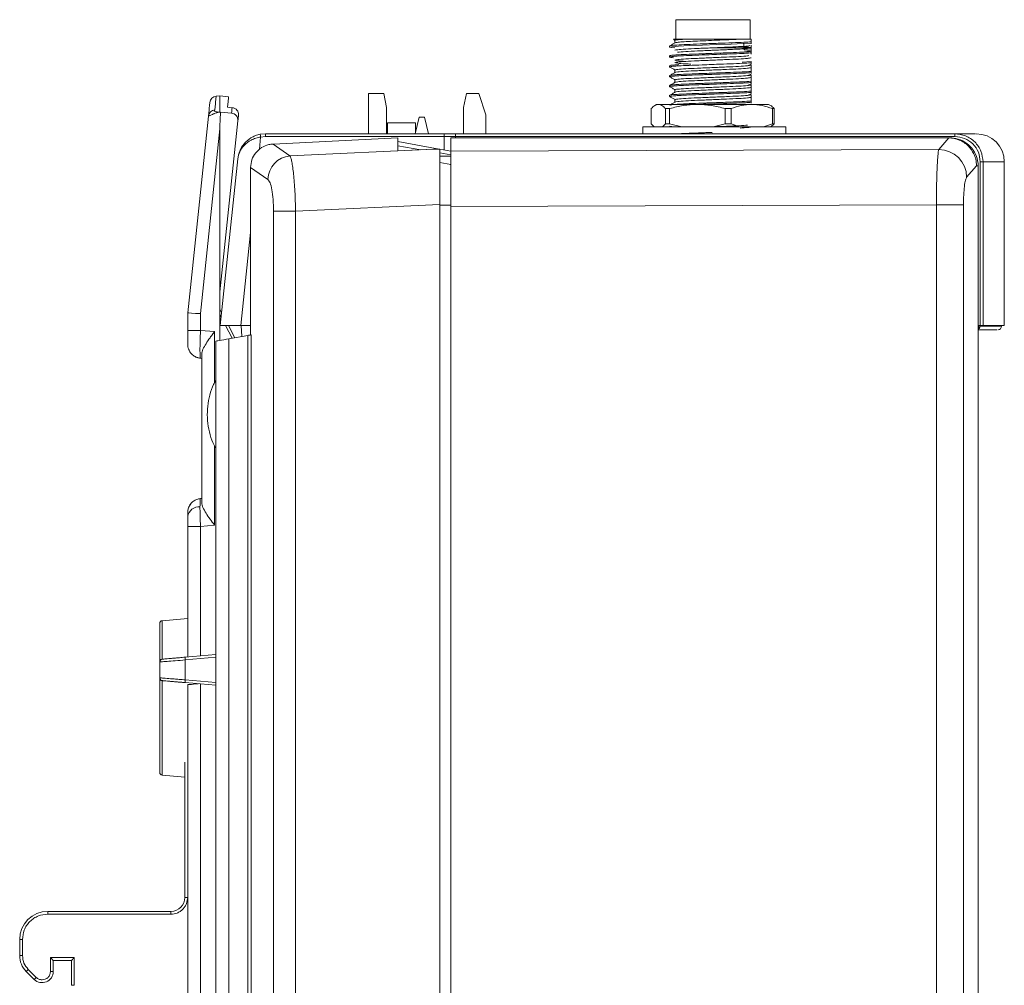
# Model space of a CAD drawing. Header units: millimetres. Extents: x 15 to 836, y 5 to 589.
# Tile 4 of 24: x 164 to 234, y 355 to 424. Entities that reach past the tile are written whole.
import ezdxf

# ---------------------------------------------------------------- set-up
doc = ezdxf.new("R2010")
doc.units = ezdxf.units.MM

msp = doc.modelspace()

# ---------------------------------------------------------------- linework, layer by layer
at = {"color": 7, "linetype": 'Continuous', "lineweight": 15}
for p, q in [((210.649, 423.58), (210.649, 422.18)), ((215.949, 423.58), (210.649, 423.58)), ((215.949, 422.18), (215.949, 423.58)), ((210.47, 422.163), (210.588, 422.095)), ((210.581, 422.102), (210.581, 421.929)), ((216.012, 421.913), (216.012, 422.001)), ((210.199, 421.705), (210.199, 421.617)), ((210.583, 421.93), (210.594, 421.925)), ((215.499, 421.565), (215.499, 421.881)), ((216.012, 421.409), (215.499, 421.44)), ((215.941, 421.325), (215.554, 421.349)), ((216.012, 421.867), (216.012, 421.913)), ((216.012, 421.767), (216.012, 421.772)), ((216.012, 421.756), (216.012, 421.579)), ((216.012, 421.409), (216.012, 421.321)), ((216.012, 421.321), (216.012, 421.121)), ((210.199, 421), (210.199, 420.911)), ((210.777, 420.733), (210.581, 420.691)), ((216.012, 420.59), (215.369, 420.551)), ((216.012, 420.502), (216.012, 420.59)), ((210.199, 420.294), (210.199, 420.206)), ((210.199, 420.206), (210.22, 420.2)), ((210.581, 419.985), (210.581, 419.812)), ((215.77, 420.29), (216.028, 420.402)), ((215.943, 420.365), (216.028, 420.402)), ((216.012, 420.432), (216.012, 420.502)), ((216.012, 420.155), (216.012, 420.332)), ((216.012, 420.261), (216.012, 420.168)), ((216.012, 419.885), (216.012, 420.155)), ((216.012, 419.91), (216.012, 419.762)), ((216.012, 419.796), (216.012, 419.885)), ((210.199, 419.588), (210.199, 419.5)), ((210.199, 419.5), (210.22, 419.494)), ((210.581, 419.28), (210.581, 419.107)), ((215.77, 419.585), (216.028, 419.696)), ((216.012, 419.727), (216.012, 419.796)), ((216.012, 419.69), (216.028, 419.696)), ((216.012, 419.45), (216.012, 419.626)), ((216.012, 419.179), (216.012, 419.45)), ((216.028, 419.392), (216.012, 419.399)), ((216.012, 419.204), (216.012, 419.056)), ((216.012, 419.091), (216.012, 419.179)), ((210.199, 418.883), (210.199, 418.795)), ((210.199, 418.795), (210.22, 418.788)), ((210.581, 418.574), (210.581, 418.401)), ((215.77, 418.879), (216.028, 418.991)), ((216.012, 419.021), (216.012, 419.091)), ((216.012, 418.984), (216.028, 418.991)), ((216.012, 418.744), (216.012, 418.921)), ((216.012, 418.474), (216.012, 418.744)), ((216.028, 418.687), (216.012, 418.694)), ((216.012, 418.499), (216.012, 418.35)), ((216.012, 418.385), (216.012, 418.474)), ((178.078, 418.135), (177.811, 418.112)), ((178.703, 418.08), (178.078, 418.135)), ((178.078, 418.135), (178.078, 416.985)), ((188.689, 415.431), (188.689, 418.317)), ((188.689, 418.317), (189.782, 418.317)), ((189.215, 418.317), (188.689, 418.317)), ((189.782, 418.317), (189.215, 418.317)), ((189.215, 418.317), (189.782, 418.317)), ((189.985, 417.301), (189.782, 418.317)), ((189.782, 418.317), (189.782, 418.317)), ((189.782, 418.317), (189.782, 418.317)), ((189.782, 418.317), (189.782, 418.317)), ((195.687, 418.317), (195.484, 417.301)), ((196.563, 418.317), (195.687, 418.317)), ((196.563, 418.317), (197.071, 416.793)), ((210.199, 418.177), (210.199, 418.089)), ((210.199, 418.089), (210.22, 418.083)), ((210.581, 417.869), (210.581, 417.696)), ((215.77, 418.174), (216.028, 418.285)), ((216.012, 418.316), (216.012, 418.385)), ((216.012, 418.279), (216.028, 418.285)), ((216.012, 418.039), (216.012, 418.215)), ((216.012, 417.768), (216.012, 418.039)), ((216.028, 417.981), (216.012, 417.988)), ((216.012, 417.793), (216.012, 417.645)), ((216.012, 417.68), (216.012, 417.768)), ((178.95, 417.295), (178.624, 417.327)), ((189.985, 417.301), (189.982, 417.317)), ((189.985, 415.431), (189.985, 417.301)), ((195.484, 417.301), (195.484, 415.431)), ((208.884, 416.131), (208.884, 417.231)), ((209.268, 417.531), (209.14, 417.454)), ((209.268, 417.531), (209.392, 417.531)), ((209.392, 417.531), (212.183, 417.531)), ((209.899, 417.231), (210.199, 417.231)), ((209.899, 417.231), (209.899, 416.131)), ((210.199, 416.131), (210.199, 417.231)), ((212.183, 417.531), (216.06, 417.531)), ((214.168, 417.231), (214.584, 417.231)), ((214.168, 417.231), (214.168, 416.131)), ((214.584, 416.131), (214.584, 417.231)), ((216.012, 417.61), (216.012, 417.68)), ((216.06, 417.531), (217.268, 417.531)), ((217.397, 417.454), (217.268, 417.531)), ((217.536, 417.231), (217.536, 416.131)), ((217.653, 417.231), (217.536, 417.231)), ((217.653, 416.131), (217.653, 417.231)), ((177.256, 416.699), (175.778, 402.635)), ((178.078, 404.141), (179.361, 416.345)), ((178.91, 416.908), (178.12, 416.978)), ((192.304, 416.615), (192.02, 415.431)), ((192.695, 416.615), (192.304, 416.615)), ((192.695, 416.615), (192.979, 415.431)), ((197.071, 416.793), (197.071, 415.431)), ((178.078, 415.781), (176.691, 402.583)), ((178.078, 404.141), (178.078, 415.781)), ((190.059, 416.219), (192.059, 416.219)), ((190.059, 415.431), (190.059, 416.219)), ((192.059, 416.219), (192.059, 415.592)), ((208.287, 415.931), (208.287, 415.431)), ((208.287, 415.931), (213.318, 415.931)), ((209.104, 415.931), (208.884, 416.131)), ((209.899, 416.131), (209.679, 415.931)), ((210.199, 416.131), (209.899, 416.131)), ((211.06, 415.931), (210.199, 416.131)), ((214.168, 416.131), (213.306, 415.931)), ((213.318, 415.931), (218.487, 415.931)), ((214.584, 416.131), (214.168, 416.131)), ((215.224, 415.931), (214.584, 416.131)), ((215.891, 415.902), (216.012, 415.922)), ((217.536, 416.131), (216.896, 415.931)), ((217.432, 415.931), (217.653, 416.131)), ((217.653, 416.131), (217.536, 416.131)), ((218.487, 415.431), (218.487, 415.931)), ((180.952, 415.392), (181.342, 415.431)), ((180.986, 415.196), (181.337, 415.231)), ((181.337, 415.231), (194.102, 415.231)), ((181.342, 415.431), (194.104, 415.431)), ((181.874, 414.695), (190.778, 415.135)), ((190.778, 415.135), (190.778, 414.217)), ((194.102, 415.231), (194.102, 414.273)), ((194.102, 415.231), (194.902, 415.231)), ((194.104, 415.431), (194.899, 415.431)), ((194.578, 415.135), (230.121, 415.135)), ((194.578, 414.196), (194.578, 415.135)), ((194.899, 415.431), (230.567, 415.431)), ((194.902, 415.135), (194.902, 415.231)), ((194.902, 415.231), (230.572, 415.231)), ((212.96, 415.431), (213.247, 415.441)), ((230.148, 415.135), (229.428, 414.316)), ((230.121, 415.135), (230.148, 415.135)), ((230.121, 415.135), (230.218, 415.135)), ((183.084, 413.852), (181.874, 414.695)), ((183.084, 413.852), (193.332, 414.323)), ((190.778, 414.875), (193.733, 414.339)), ((192.417, 414.285), (190.778, 414.558)), ((190.778, 414.217), (193.332, 414.323)), ((193.778, 410.383), (193.778, 414.341)), ((193.778, 414.331), (194.578, 414.186)), ((229.428, 414.316), (194.578, 414.196)), ((178.102, 401.731), (179.353, 413.64)), ((194.578, 413.926), (193.778, 414.059)), ((194.578, 413.829), (193.778, 413.82)), ((194.578, 414.196), (194.578, 410.23)), ((180.27, 401.06), (180.27, 413.022)), ((180.27, 413.022), (181.504, 412.169)), ((193.778, 413.386), (194.578, 413.227)), ((194.532, 413.236), (194.578, 413.235)), ((232.123, 413.135), (231.413, 412.333)), ((232.123, 413.135), (232.234, 413.135)), ((232.234, 413.135), (232.225, 413.328)), ((232.234, 263.635), (232.234, 413.135)), ((232.386, 413.431), (232.386, 401.731)), ((232.58, 413.431), (232.386, 413.431)), ((232.58, 413.431), (232.58, 401.731)), ((234.102, 401.731), (234.102, 413.431)), ((183.486, 409.91), (193.778, 410.383)), ((193.778, 410.383), (193.778, 266.387)), ((194.578, 410.23), (229.255, 410.349)), ((194.578, 410.23), (194.578, 266.541)), ((229.255, 410.349), (229.255, 266.421)), ((231.185, 410.349), (229.255, 410.349)), ((231.185, 410.349), (231.185, 266.421)), ((181.91, 266.86), (181.91, 409.91)), ((181.91, 409.91), (183.486, 409.91)), ((183.486, 266.86), (183.486, 409.91)), ((178.078, 400.673), (178.078, 404.141)), ((175.778, 402.635), (175.778, 401.385)), ((176.691, 402.583), (176.691, 401.385)), ((178.2, 402.667), (178.078, 402.904)), ((178.102, 401.731), (179.571, 401.731)), ((179.133, 400.859), (178.684, 401.731)), ((180.27, 401.731), (179.571, 401.731)), ((179.602, 401.731), (179.643, 400.949)), ((232.273, 401.731), (232.273, 401.491)), ((232.386, 401.731), (232.273, 401.731)), ((232.37, 401.681), (232.37, 401.731)), ((232.386, 401.731), (232.58, 401.731)), ((232.58, 401.731), (234.102, 401.731)), ((233.902, 401.681), (233.902, 401.731)), ((176.691, 401.385), (175.778, 401.385)), ((177.691, 401.298), (176.691, 401.385)), ((178.726, 400.787), (180.078, 401.026)), ((180.078, 401.026), (180.078, 275.745)), ((180.312, 401.067), (180.312, 275.703)), ((232.273, 401.491), (232.234, 401.467)), ((177.778, 400.62), (177.778, 276.15)), ((178.726, 275.983), (178.726, 400.787)), ((176.778, 399.699), (176.778, 389.071)), ((176.691, 399.393), (176.778, 399.385)), ((176.691, 389.377), (176.582, 389.362)), ((176.691, 389.377), (176.683, 389.357)), ((176.778, 389.385), (176.691, 389.377)), ((175.778, 387.385), (175.778, 378.06)), ((176.691, 387.385), (175.778, 387.385)), ((176.691, 387.385), (177.691, 387.473)), ((176.691, 387.385), (176.691, 378.14)), ((173.961, 380.651), (175.778, 380.81)), ((173.961, 377.901), (173.961, 380.651)), ((173.778, 377.702), (173.778, 376.568)), ((175.604, 378.045), (177.778, 378.235)), ((175.604, 376.425), (175.604, 377.846)), ((173.84, 376.563), (173.778, 376.568)), ((173.961, 369.619), (173.961, 376.369)), ((177.778, 376.035), (175.604, 376.225)), ((175.778, 376.079), (175.778, 298.06)), ((176.691, 376.13), (176.691, 298.14)), ((175.578, 370.54), (175.578, 360.885)), ((173.961, 369.619), (175.578, 369.478)), ((175.578, 360.885), (175.778, 360.885)), ((165.778, 359.885), (165.778, 359.685)), ((174.578, 359.885), (165.778, 359.885)), ((165.778, 359.685), (174.578, 359.685)), ((174.578, 359.885), (174.578, 359.685)), ((163.778, 357.885), (163.778, 356.726)), ((163.778, 357.885), (163.978, 357.885)), ((163.978, 356.726), (163.978, 357.885)), ((163.778, 356.726), (163.978, 356.726)), ((167.678, 356.585), (165.978, 356.585)), ((165.978, 356.585), (165.978, 355.594)), ((167.678, 354.604), (167.678, 356.585)), ((166.178, 355.594), (166.178, 356.385)), ((166.178, 356.385), (167.478, 356.385)), ((167.478, 356.385), (167.478, 354.604)), ((164.247, 355.594), (164.388, 355.736)), ((164.247, 355.594), (164.812, 355.028)), ((164.954, 355.17), (164.388, 355.736)), ((164.812, 355.028), (164.954, 355.17)), ((166.178, 355.594), (165.978, 355.594)), ((167.678, 354.604), (167.478, 354.604))]:
    msp.add_line(p, q, dxfattribs=at)
at = {"color": 8, "linetype": 'Continuous', "lineweight": 15}
for p, q in [((180.896, 414.343), (180.986, 415.196)), ((232.58, 413.431), (234.102, 413.431)), ((193.778, 410.334), (194.578, 410.334)), ((179.571, 401.731), (180.27, 408.388)), ((178.165, 402.333), (178.078, 402.502)), ((178.943, 400.826), (178.476, 401.731)), ((233.902, 401.681), (232.37, 401.681)), ((177.691, 401.298), (177.691, 397.651)), ((177.691, 393.138), (177.691, 387.473)), ((177.778, 378.036), (175.604, 377.846)), ((175.604, 376.425), (177.778, 376.234))]:
    msp.add_line(p, q, dxfattribs=at)
at = {"color": 7, "linetype": 'Continuous', "lineweight": 15, "flags": 128}
for points in [[(210.575, 421.564), (210.339, 421.584), (210.199, 421.617), (210.36, 421.652), (210.826, 421.69), (211.584, 421.728), (212.536, 421.764), (213.574, 421.804), (214.582, 421.842), (215.444, 421.878), (216.012, 421.913), (216.012, 421.913)], [(212.19, 421.348), (213.21, 421.393), (214.249, 421.438), (215.117, 421.478), (215.75, 421.523), (215.932, 421.546), (215.984, 421.556), (216.001, 421.561), (216.008, 421.564), (216.01, 421.565), (216.011, 421.566), (216.012, 421.566), (216.012, 421.566), (216.012, 421.566), (216.012, 421.566), (216.012, 421.566), (216.012, 421.566), (216.012, 421.566), (216.012, 421.566), (216.012, 421.566), (216.011, 421.566), (216.007, 421.567), (215.983, 421.567), (215.74, 421.566), (215.411, 421.565), (214.878, 421.565), (214.125, 421.567), (213.121, 421.565), (213.121, 421.565)], [(178.624, 417.327), (178.668, 417.745), (178.694, 417.996), (178.703, 418.08)], [(180.078, 401.026), (180.126, 401.034), (180.172, 401.042), (180.213, 401.049), (180.249, 401.056), (180.278, 401.061), (180.299, 401.065), (180.312, 401.067)], [(178.726, 400.787), (178.538, 400.754), (178.359, 400.723), (178.196, 400.694), (178.053, 400.669), (177.936, 400.648), (177.849, 400.633), (177.796, 400.623), (177.778, 400.62)], [(176.348, 399.486), (176.509, 399.426), (176.691, 399.393)], [(176.528, 376.145), (176.351, 376.129), (176.189, 376.115), (176.048, 376.103), (175.933, 376.092), (175.848, 376.085), (175.796, 376.08), (175.778, 376.079)], [(166.178, 356.385), (166.175, 356.388), (166.166, 356.397), (166.151, 356.412), (166.131, 356.432), (166.107, 356.457), (166.078, 356.485), (166.046, 356.517), (166.013, 356.55), (165.978, 356.585)], [(167.478, 356.385), (167.481, 356.388), (167.49, 356.397), (167.505, 356.412), (167.525, 356.432), (167.549, 356.457), (167.578, 356.485), (167.61, 356.517), (167.643, 356.55), (167.678, 356.585)]]:
    msp.add_lwpolyline(points, dxfattribs=at)
at = {"color": 7, "linetype": 'Continuous', "lineweight": 15}
for centre, radius, start, end in [((177.855, 417.614), 0.5, 94.99999, 174), ((177.746, 416.644), 0.493, 94.18751, 173.5607), ((182.877, 415.623), 1.938, 186.83063, 192.71718), ((183.251, 415.28), 1.915, 175.50593, 181.49514), ((198.078, 415.278), 3.977, 177.80895, 180.69118), ((228.657, 415.28), 1.916, 358.50697, 4.49117), ((232.102, 413.431), 2, 0, 90), ((229.391, 412.294), 2.022, 1.1096, 88.92914), ((183.231, 412.131), 1.727, 94.86434, 178.75846), ((233.652, 401.681), 0.25, 270, 0), ((176.778, 400.389), 1, 180, 201.6841), ((176.778, 388.381), 1, 141.91499, 180), ((176.616, 387.942), 0.851, 87.33415, 169.98455), ((173.978, 380.452), 0.2, 95, 180), ((173.978, 377.702), 0.2, 95, 180), ((176.18, 377.945), 0.585, 170.19735, 189.80265), ((173.978, 376.568), 0.2, 180, 265), ((176.18, 376.325), 0.585, 170.19747, 189.80253), ((173.978, 369.818), 0.2, 180, 265), ((174.578, 360.885), 1, 270, 0), ((165.778, 357.885), 2, 90, 180), ((165.378, 356.726), 1.6, 180, 225), ((165.378, 355.594), 0.8, 225, 0)]:
    msp.add_arc(centre, radius, start, end, dxfattribs=at)
for centre, major_axis, ratio, start_param, end_param in [((189.552, 524.116), (-11.431, -108.754), 0.009145, 6.111538, 6.196398), ((194.899, 415.231), (0, 0.2), 0.013091, 4.712389, 6.283185), ((178.157, 409.656), (114.179, 5.264), 0.034995, 1.431938, 1.435881), ((176.778, 402.583), (1, -0.052), 0.004572, 3.141593, 4.625362)]:
    msp.add_ellipse(centre, major_axis=major_axis, ratio=ratio, start_param=start_param, end_param=end_param, dxfattribs=at)
for points, knots in [([(210.23, 421.712), (210.26, 421.722), (210.327, 421.744), (210.839, 421.782), (211.624, 421.819), (212.608, 421.855), (213.669, 421.896), (214.683, 421.934), (215.506, 421.966), (215.856, 421.99), (216.012, 422.001)], [0, 0, 0, 0, 0.107752, 0.238711, 0.369718, 0.500698, 0.631673, 0.76268, 0.893665, 1, 1, 1, 1]), ([(210.48, 422.18), (210.469, 422.18), (210.432, 422.18), (210.686, 422.18), (211.045, 422.18), (211.201, 422.18)], [0, 0, 0, 0, 0.177815, 0.643605, 1, 1, 1, 1]), ([(211.201, 422.18), (211.172, 422.178), (210.971, 422.164), (210.711, 422.138), (210.553, 422.115), (210.59, 422.103), (210.594, 422.102)], [0, 0, 0, 0, 0.075031, 0.515332, 0.943377, 1, 1, 1, 1]), ([(215.061, 422.18), (214.899, 422.172), (214.574, 422.157), (213.932, 422.13), (213.178, 422.097), (212.375, 422.062), (211.656, 422.032), (211.082, 421.998), (210.693, 421.963), (210.628, 421.942), (210.597, 421.933)], [0, 0, 0, 0, 0.100432, 0.202407, 0.339409, 0.475496, 0.606313, 0.74135, 0.87869, 1, 1, 1, 1]), ([(211.201, 422.18), (211.279, 422.18), (211.561, 422.18), (212.185, 422.18), (213.086, 422.18), (214.011, 422.18), (214.67, 422.18), (214.984, 422.18), (215.061, 422.18)], [0, 0, 0, 0, 0.0822943, 0.2947445, 0.5071951, 0.7196457, 0.9320965, 1, 1, 1, 1]), ([(215.061, 422.18), (215.298, 422.18), (215.702, 422.18), (215.922, 422.18), (216.012, 422.18)], [0, 0, 0, 0, 0.587056, 1, 1, 1, 1]), ([(216.012, 422.001), (216.012, 422.029), (216.012, 422.098), (216.012, 422.15), (216.012, 422.18)], [0, 0, 0, 0, 0.409923, 1, 1, 1, 1]), ([(210.587, 421.933), (210.524, 421.896), (210.396, 421.822), (210.268, 421.748), (210.205, 421.711)], [0, 0, 0, 0, 0.4999542, 1, 1, 1, 1]), ([(216.012, 421.296), (215.816, 421.283), (215.431, 421.257), (214.731, 421.23), (214.099, 421.206), (213.535, 421.185), (212.966, 421.164), (212.3, 421.138), (211.565, 421.112), (210.879, 421.078), (210.478, 421.049), (210.262, 421.026), (210.234, 421.013), (210.221, 421.006)], [0, 0, 0, 0, 0.129619, 0.254062, 0.30081, 0.38288, 0.468496, 0.513371, 0.638437, 0.76582, 0.857551, 0.931029, 1, 1, 1, 1]), ([(210.581, 421.396), (210.62, 421.41), (210.698, 421.438), (211.302, 421.485), (212.171, 421.524), (213.21, 421.569), (214.263, 421.615), (215.164, 421.653), (215.778, 421.695), (215.89, 421.72), (215.936, 421.73)], [0, 0, 0, 0, 0.128588, 0.260685, 0.387627, 0.518142, 0.649474, 0.776032, 0.907761, 1, 1, 1, 1]), ([(215.674, 421.516), (215.536, 421.505), (215.202, 421.479), (214.367, 421.443), (213.281, 421.396), (212.199, 421.349), (211.263, 421.308), (210.926, 421.276), (210.755, 421.26)], [0, 0, 0, 0, 0.120241, 0.29262, 0.47044, 0.648028, 0.82055, 1, 1, 1, 1]), ([(215.499, 421.641), (215.597, 421.634), (215.906, 421.613), (215.969, 421.593), (216.012, 421.579)], [0, 0, 0, 0, 0.317581, 1, 1, 1, 1]), ([(216.012, 421.579), (216.012, 421.573), (216.012, 421.565), (216.012, 421.511), (216.012, 421.464), (216.012, 421.427), (216.012, 421.409)], [0, 0, 0, 0, 0.431062, 0.646293, 0.823018, 1, 1, 1, 1]), ([(216.012, 421.208), (215.886, 421.199), (215.722, 421.187), (215.481, 421.174), (215.158, 421.159), (214.547, 421.135), (213.659, 421.101), (212.966, 421.075), (212.3, 421.05), (211.565, 421.024), (210.88, 420.99), (210.477, 420.961), (210.246, 420.935), (210.216, 420.92), (210.199, 420.911)], [0, 0, 0, 0, 0.086117, 0.112277, 0.127116, 0.24877, 0.374302, 0.457999, 0.501869, 0.624132, 0.748661, 0.838333, 0.910164, 1, 1, 1, 1]), ([(210.199, 420.911), (210.214, 420.903), (210.241, 420.887), (210.404, 420.871), (210.476, 420.864)], [0, 0, 0, 0, 0.555675, 1, 1, 1, 1]), ([(215.857, 421.011), (215.827, 421.006), (215.726, 420.985), (215.158, 420.948), (214.265, 420.909), (213.209, 420.863), (212.172, 420.819), (211.297, 420.78), (210.718, 420.733), (210.51, 420.691), (210.735, 420.65), (211.067, 420.617), (211.359, 420.603), (211.361, 420.603)], [0, 0, 0, 0, 0.043095, 0.150894, 0.254462, 0.361936, 0.468742, 0.572624, 0.680725, 0.785954, 0.891183, 0.999284, 1, 1, 1, 1]), ([(216.012, 420.861), (215.951, 420.847), (215.829, 420.818), (215.168, 420.771), (214.262, 420.733), (213.21, 420.687), (212.17, 420.642), (211.304, 420.603), (210.725, 420.559), (210.649, 420.533), (210.616, 420.522)], [0, 0, 0, 0, 0.12791, 0.257693, 0.382384, 0.511776, 0.640364, 0.765432, 0.895578, 1, 1, 1, 1]), ([(216.012, 420.502), (215.886, 420.493), (215.722, 420.482), (215.481, 420.469), (215.158, 420.453), (214.547, 420.429), (213.659, 420.396), (212.966, 420.37), (212.3, 420.344), (211.565, 420.318), (210.88, 420.285), (210.477, 420.255), (210.246, 420.23), (210.216, 420.214), (210.199, 420.206)], [0, 0, 0, 0, 0.086117, 0.112277, 0.127116, 0.24877, 0.374302, 0.457999, 0.501869, 0.624132, 0.748661, 0.838333, 0.910164, 1, 1, 1, 1]), ([(210.854, 420.369), (210.718, 420.36), (210.472, 420.343), (210.247, 420.318), (210.216, 420.303), (210.199, 420.294)], [0, 0, 0, 0, 0.356789, 0.642584, 1, 1, 1, 1]), ([(210.204, 420.2), (210.268, 420.163), (210.394, 420.09), (210.519, 420.018), (210.581, 419.982)], [0, 0, 0, 0, 0.508301, 1, 1, 1, 1]), ([(210.204, 420.2), (210.268, 420.163), (210.394, 420.09), (210.519, 420.018), (210.581, 419.982)], [0, 0, 0, 0, 0.508305, 1, 1, 1, 1]), ([(216.012, 419.885), (215.816, 419.871), (215.431, 419.845), (214.731, 419.819), (214.099, 419.795), (213.535, 419.774), (212.966, 419.752), (212.3, 419.727), (211.565, 419.701), (210.879, 419.667), (210.478, 419.638), (210.262, 419.615), (210.234, 419.601), (210.22, 419.595)], [0, 0, 0, 0, 0.129517, 0.253862, 0.300573, 0.382578, 0.468128, 0.512966, 0.637934, 0.765217, 0.856876, 0.930296, 1, 1, 1, 1]), ([(216.012, 420.332), (215.951, 420.317), (215.829, 420.289), (215.168, 420.242), (214.262, 420.204), (213.209, 420.158), (212.173, 420.113), (211.291, 420.074), (210.739, 420.027), (210.516, 419.997), (210.602, 419.981), (210.615, 419.978)], [0, 0, 0, 0, 0.12252, 0.246835, 0.366272, 0.490212, 0.613382, 0.73318, 0.857842, 0.979194, 1, 1, 1, 1]), ([(210.581, 420.515), (210.622, 420.501), (210.706, 420.473), (211.163, 420.435), (211.583, 420.415), (211.703, 420.41)], [0, 0, 0, 0, 0.410025, 0.831237, 1, 1, 1, 1]), ([(216.012, 420.155), (215.951, 420.141), (215.829, 420.112), (215.168, 420.066), (214.262, 420.027), (213.21, 419.981), (212.171, 419.937), (211.302, 419.898), (210.698, 419.851), (210.62, 419.823), (210.581, 419.809)], [0, 0, 0, 0, 0.125124, 0.25208, 0.374054, 0.500628, 0.626415, 0.748758, 0.87607, 1, 1, 1, 1]), ([(216.012, 419.796), (215.886, 419.788), (215.722, 419.776), (215.481, 419.763), (215.158, 419.747), (214.547, 419.724), (213.659, 419.69), (212.966, 419.664), (212.3, 419.639), (211.565, 419.612), (210.88, 419.579), (210.477, 419.55), (210.246, 419.524), (210.216, 419.509), (210.199, 419.5)], [0, 0, 0, 0, 0.086117, 0.112277, 0.127116, 0.24877, 0.374302, 0.457999, 0.501869, 0.624132, 0.748661, 0.838333, 0.910164, 1, 1, 1, 1]), ([(210.587, 419.816), (210.524, 419.779), (210.396, 419.705), (210.268, 419.631), (210.204, 419.594)], [0, 0, 0, 0, 0.499909, 1, 1, 1, 1]), ([(210.581, 419.812), (210.519, 419.777), (210.394, 419.704), (210.268, 419.631), (210.204, 419.594)], [0, 0, 0, 0, 0.4916906, 1, 1, 1, 1]), ([(210.204, 419.494), (210.268, 419.458), (210.394, 419.385), (210.519, 419.312), (210.581, 419.276)], [0, 0, 0, 0, 0.508301, 1, 1, 1, 1]), ([(210.204, 419.494), (210.268, 419.458), (210.394, 419.385), (210.519, 419.312), (210.581, 419.276)], [0, 0, 0, 0, 0.508305, 1, 1, 1, 1]), ([(216.012, 419.179), (215.816, 419.166), (215.431, 419.14), (214.731, 419.114), (214.099, 419.09), (213.535, 419.068), (212.966, 419.047), (212.3, 419.021), (211.565, 418.995), (210.879, 418.962), (210.478, 418.932), (210.262, 418.909), (210.234, 418.896), (210.22, 418.889)], [0, 0, 0, 0, 0.129517, 0.253862, 0.300573, 0.382578, 0.468128, 0.512966, 0.637934, 0.765217, 0.856876, 0.930296, 1, 1, 1, 1]), ([(216.012, 419.626), (215.951, 419.612), (215.829, 419.583), (215.168, 419.537), (214.262, 419.498), (213.209, 419.452), (212.173, 419.408), (211.291, 419.369), (210.739, 419.321), (210.516, 419.291), (210.602, 419.275), (210.615, 419.273)], [0, 0, 0, 0, 0.12252, 0.246835, 0.366272, 0.490212, 0.613382, 0.73318, 0.857842, 0.979194, 1, 1, 1, 1]), ([(216.012, 419.45), (215.951, 419.436), (215.829, 419.407), (215.168, 419.36), (214.262, 419.322), (213.21, 419.276), (212.17, 419.231), (211.304, 419.192), (210.725, 419.148), (210.649, 419.122), (210.615, 419.111)], [0, 0, 0, 0, 0.12784, 0.257552, 0.382174, 0.511496, 0.640014, 0.765013, 0.895088, 1, 1, 1, 1]), ([(216.012, 419.091), (215.886, 419.082), (215.722, 419.07), (215.481, 419.058), (215.158, 419.042), (214.547, 419.018), (213.659, 418.985), (212.966, 418.959), (212.3, 418.933), (211.565, 418.907), (210.88, 418.873), (210.477, 418.844), (210.246, 418.819), (210.216, 418.803), (210.199, 418.795)], [0, 0, 0, 0, 0.086117, 0.112277, 0.127116, 0.24877, 0.374302, 0.457999, 0.501869, 0.624132, 0.748661, 0.838333, 0.910164, 1, 1, 1, 1]), ([(210.587, 419.11), (210.524, 419.073), (210.396, 419), (210.268, 418.926), (210.204, 418.889)], [0, 0, 0, 0, 0.499909, 1, 1, 1, 1]), ([(210.581, 419.107), (210.519, 419.071), (210.394, 418.998), (210.268, 418.926), (210.204, 418.889)], [0, 0, 0, 0, 0.4916992, 1, 1, 1, 1]), ([(210.204, 418.789), (210.268, 418.752), (210.394, 418.679), (210.519, 418.607), (210.581, 418.571)], [0, 0, 0, 0, 0.508301, 1, 1, 1, 1]), ([(210.204, 418.789), (210.268, 418.752), (210.394, 418.679), (210.519, 418.607), (210.581, 418.571)], [0, 0, 0, 0, 0.508305, 1, 1, 1, 1]), ([(216.012, 418.474), (215.816, 418.46), (215.431, 418.434), (214.731, 418.408), (214.099, 418.384), (213.535, 418.363), (212.966, 418.341), (212.3, 418.316), (211.565, 418.289), (210.879, 418.256), (210.478, 418.227), (210.262, 418.204), (210.234, 418.19), (210.22, 418.184)], [0, 0, 0, 0, 0.129517, 0.253862, 0.300573, 0.382578, 0.468128, 0.512966, 0.637934, 0.765217, 0.856876, 0.930296, 1, 1, 1, 1]), ([(216.012, 418.921), (215.951, 418.906), (215.829, 418.878), (215.168, 418.831), (214.262, 418.792), (213.209, 418.747), (212.173, 418.702), (211.291, 418.663), (210.739, 418.616), (210.516, 418.586), (210.602, 418.569), (210.615, 418.567)], [0, 0, 0, 0, 0.12252, 0.246835, 0.366272, 0.490212, 0.613382, 0.73318, 0.857842, 0.979194, 1, 1, 1, 1]), ([(216.012, 418.744), (215.951, 418.73), (215.829, 418.701), (215.168, 418.655), (214.262, 418.616), (213.21, 418.57), (212.17, 418.526), (211.304, 418.487), (210.725, 418.442), (210.649, 418.416), (210.615, 418.405)], [0, 0, 0, 0, 0.12784, 0.257552, 0.382174, 0.511496, 0.640014, 0.765013, 0.895088, 1, 1, 1, 1]), ([(216.012, 418.385), (215.886, 418.376), (215.722, 418.365), (215.481, 418.352), (215.158, 418.336), (214.547, 418.313), (213.659, 418.279), (212.966, 418.253), (212.3, 418.227), (211.565, 418.201), (210.88, 418.168), (210.477, 418.139), (210.246, 418.113), (210.216, 418.098), (210.199, 418.089)], [0, 0, 0, 0, 0.086117, 0.112277, 0.127116, 0.24877, 0.374302, 0.457999, 0.501869, 0.624132, 0.748661, 0.838333, 0.910164, 1, 1, 1, 1]), ([(210.587, 418.405), (210.524, 418.368), (210.396, 418.294), (210.268, 418.22), (210.204, 418.183)], [0, 0, 0, 0, 0.499917, 1, 1, 1, 1]), ([(210.581, 418.401), (210.519, 418.366), (210.394, 418.293), (210.268, 418.22), (210.204, 418.183)], [0, 0, 0, 0, 0.4916992, 1, 1, 1, 1]), ([(210.204, 418.083), (210.268, 418.046), (210.394, 417.974), (210.519, 417.901), (210.581, 417.865)], [0, 0, 0, 0, 0.508301, 1, 1, 1, 1]), ([(210.204, 418.083), (210.268, 418.046), (210.394, 417.974), (210.519, 417.901), (210.581, 417.865)], [0, 0, 0, 0, 0.508305, 1, 1, 1, 1]), ([(216.012, 417.768), (215.816, 417.755), (215.431, 417.729), (214.731, 417.702), (214.099, 417.679), (213.535, 417.657), (212.966, 417.636), (212.3, 417.61), (211.565, 417.584), (210.879, 417.551), (210.478, 417.521), (210.262, 417.498), (210.234, 417.485), (210.22, 417.478)], [0, 0, 0, 0, 0.129517, 0.253862, 0.300573, 0.382578, 0.468128, 0.512966, 0.637934, 0.765217, 0.856875, 0.930296, 1, 1, 1, 1]), ([(216.012, 418.215), (215.951, 418.201), (215.829, 418.172), (215.168, 418.125), (214.262, 418.087), (213.209, 418.041), (212.173, 417.997), (211.291, 417.957), (210.739, 417.91), (210.516, 417.88), (210.602, 417.864), (210.615, 417.861)], [0, 0, 0, 0, 0.12252, 0.246835, 0.366272, 0.490212, 0.613382, 0.73318, 0.857842, 0.979194, 1, 1, 1, 1]), ([(216.012, 418.039), (215.951, 418.024), (215.829, 417.996), (215.168, 417.949), (214.262, 417.91), (213.21, 417.865), (212.171, 417.82), (211.302, 417.781), (210.698, 417.734), (210.62, 417.706), (210.581, 417.692)], [0, 0, 0, 0, 0.125124, 0.25208, 0.374054, 0.500628, 0.626415, 0.748758, 0.87607, 1, 1, 1, 1]), ([(177.71, 417.135), (177.709, 417.124), (177.693, 417.109), (177.676, 417.076), (177.676, 417.058), (177.716, 417.023), (177.759, 417.007), (177.89, 416.986), (177.978, 416.982), (178.078, 416.985)], [0, 0, 0, 0, 0.25, 0.25, 0.5, 0.5, 0.75, 0.75, 1, 1, 1, 1]), ([(179.407, 416.781), (179.419, 416.897), (179.382, 417.019), (179.215, 417.214), (179.087, 417.282), (178.95, 417.295)], [0, 0, 0, 0, 0.5, 0.5, 1, 1, 1, 1]), ([(208.884, 417.231), (208.966, 417.315), (209.133, 417.485), (209.305, 417.515), (209.392, 417.531)], [0, 0, 0, 0, 0.495795, 1, 1, 1, 1]), ([(209.392, 417.531), (209.477, 417.516), (209.648, 417.486), (209.815, 417.316), (209.899, 417.231)], [0, 0, 0, 0, 0.495075, 1, 1, 1, 1]), ([(210.199, 417.231), (210.522, 417.315), (211.174, 417.485), (211.845, 417.515), (212.183, 417.531)], [0, 0, 0, 0, 0.495795, 1, 1, 1, 1]), ([(210.587, 417.699), (210.524, 417.662), (210.396, 417.588), (210.268, 417.515), (210.204, 417.478)], [0, 0, 0, 0, 0.499917, 1, 1, 1, 1]), ([(212.183, 417.531), (212.516, 417.516), (213.187, 417.486), (213.838, 417.316), (214.168, 417.231)], [0, 0, 0, 0, 0.495073, 1, 1, 1, 1]), ([(216.012, 417.68), (215.886, 417.671), (215.722, 417.659), (215.481, 417.646), (215.158, 417.631), (214.547, 417.607), (213.659, 417.574), (212.969, 417.548), (212.634, 417.535), (212.522, 417.531)], [0, 0, 0, 0, 0.172076, 0.224346, 0.253996, 0.497082, 0.747913, 0.915152, 1, 1, 1, 1]), ([(214.584, 417.231), (214.824, 417.315), (215.309, 417.485), (215.808, 417.515), (216.06, 417.531)], [0, 0, 0, 0, 0.495795, 1, 1, 1, 1]), ([(216.06, 417.531), (216.307, 417.516), (216.807, 417.486), (217.292, 417.316), (217.536, 417.231)], [0, 0, 0, 0, 0.495074, 1, 1, 1, 1]), ([(217.653, 417.231), (217.571, 417.326), (217.486, 417.424), (217.398, 417.451), (217.396, 417.452)], [0, 0, 0, 0, 0.9690935, 1, 1, 1, 1]), ([(178.12, 416.978), (178.091, 416.977), (178.039, 416.974), (177.964, 416.964), (177.892, 416.948), (177.793, 416.919), (177.691, 416.881), (177.604, 416.843), (177.519, 416.805), (177.431, 416.765), (177.347, 416.726), (177.292, 416.702), (177.26, 416.69), (177.258, 416.696), (177.256, 416.699)], [0, 0, 0, 0, 0.060411, 0.109611, 0.161524, 0.221742, 0.339826, 0.416833, 0.463437, 0.590586, 0.706972, 0.813319, 0.910581, 1, 1, 1, 1]), ([(178.078, 416.985), (178.078, 416.985), (178.078, 416.985), (178.078, 416.985), (178.078, 416.985), (178.078, 416.985), (178.079, 416.985), (178.079, 416.985), (178.08, 416.984), (178.081, 416.984), (178.085, 416.983), (178.089, 416.983), (178.093, 416.982), (178.102, 416.981), (178.111, 416.979), (178.12, 416.978)], [0, 0, 0, 0, 0.00000077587, 0.00000077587, 0.00000077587, 0.00000196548, 0.00000196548, 0.00000196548, 0.00000542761, 0.00000542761, 0.00000542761, 0.00001900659, 0.00001900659, 0.00001900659, 0.00004681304, 0.00004681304, 0.00004681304, 0.00004681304]), ([(178.91, 416.908), (179.044, 416.895), (179.17, 416.826), (179.335, 416.617), (179.375, 416.48), (179.361, 416.345)], [0, 0, 0, 0, 0.5, 0.5, 1, 1, 1, 1]), ([(210.426, 415.931), (210.374, 415.936), (210.233, 415.95), (210.212, 415.964), (210.199, 415.973)], [0, 0, 0, 0, 0.371471, 1, 1, 1, 1]), ([(213.311, 415.929), (213.632, 415.943), (214.297, 415.971), (215.146, 416.009), (215.668, 416.041), (215.758, 416.056), (215.761, 416.057)], [0, 0, 0, 0, 0.310162, 0.641031, 0.985415, 1, 1, 1, 1]), ([(215.242, 415.842), (215.434, 415.854), (215.86, 415.882), (215.958, 415.908), (216.012, 415.922)], [0, 0, 0, 0, 0.448851, 1, 1, 1, 1]), ([(179.353, 413.64), (179.389, 413.829), (179.461, 414.206), (179.778, 414.725), (180.189, 415.091), (180.605, 415.304), (180.84, 415.364), (180.952, 415.392)], [0, 0, 0, 0, 0.250132, 0.499865, 0.749274, 0.879871, 1, 1, 1, 1]), ([(179.353, 413.64), (179.388, 413.81), (179.457, 414.151), (179.781, 414.615), (180.204, 414.939), (180.631, 415.122), (180.87, 415.172), (180.986, 415.196)], [0, 0, 0, 0, 0.249244, 0.499158, 0.748862, 0.878471, 1, 1, 1, 1]), ([(210.861, 415.431), (211.093, 415.443), (211.555, 415.467), (212.301, 415.493), (212.869, 415.515), (213.118, 415.525), (213.247, 415.53)], [0, 0, 0, 0, 0.366051, 0.7289293, 0.8591312, 1, 1, 1, 1]), ([(230.148, 415.135), (230.399, 415.105), (230.781, 415.058), (231.239, 414.806), (231.615, 414.498), (231.903, 414.087), (232.088, 413.597), (232.111, 413.296), (232.123, 413.135)], [0, 0, 0, 0, 0.24182, 0.368839, 0.49959, 0.709335, 0.844654, 1, 1, 1, 1]), ([(232.225, 413.328), (232.181, 413.548), (232.093, 413.989), (231.694, 414.55), (231.145, 414.953), (230.62, 415.119), (230.306, 415.132), (230.218, 415.135)], [0, 0, 0, 0, 0.226631, 0.453225, 0.680825, 0.910247, 1, 1, 1, 1]), ([(230.567, 415.431), (230.83, 415.401), (231.356, 415.341), (231.921, 414.951), (232.257, 414.541), (232.51, 414.075), (232.552, 413.686), (232.58, 413.431)], [0, 0, 0, 0, 0.250392, 0.499697, 0.630214, 0.757259, 1, 1, 1, 1]), ([(230.567, 415.431), (230.924, 415.431), (231.638, 415.431), (232.085, 415.431), (232.051, 415.431), (232.04, 415.431)], [0, 0, 0, 0, 0.4000369, 0.7999145, 1, 1, 1, 1]), ([(230.572, 415.231), (230.81, 415.204), (231.283, 415.15), (231.883, 414.736), (232.304, 414.141), (232.359, 413.667), (232.386, 413.431)], [0, 0, 0, 0, 0.2505895, 0.5002731, 0.7500345, 1, 1, 1, 1]), ([(180.27, 413.022), (180.289, 413.211), (180.325, 413.587), (180.613, 414.088), (181.037, 414.465), (181.485, 414.655), (181.772, 414.685), (181.874, 414.695)], [0, 0, 0, 0, 0.220555, 0.441198, 0.660118, 0.879759, 1, 1, 1, 1]), ([(229.428, 414.316), (229.415, 414.265), (229.392, 414.175), (229.361, 413.908), (229.338, 413.625), (229.319, 413.324), (229.299, 412.924), (229.28, 412.4), (229.26, 411.53), (229.257, 410.817), (229.255, 410.349)], [0, 0, 0, 0, 0.1404051, 0.2501583, 0.3386087, 0.4220415, 0.5004586, 0.6307611, 0.757596, 1, 1, 1, 1]), ([(183.486, 409.91), (183.472, 410.383), (183.443, 411.344), (183.361, 412.384), (183.282, 413.046), (183.22, 413.429), (183.152, 413.72), (183.108, 413.806), (183.084, 413.852)], [0, 0, 0, 0, 0.245717, 0.498827, 0.620088, 0.74917, 0.866441, 1, 1, 1, 1]), ([(181.91, 409.91), (181.904, 410.19), (181.891, 410.75), (181.796, 411.465), (181.662, 411.988), (181.557, 412.108), (181.504, 412.169)], [0, 0, 0, 0, 0.249845, 0.499656, 0.74953, 1, 1, 1, 1]), ([(231.413, 412.333), (231.383, 412.277), (231.323, 412.166), (231.248, 411.701), (231.196, 411.076), (231.189, 410.592), (231.185, 410.349)], [0, 0, 0, 0, 0.250047, 0.500001, 0.749876, 1, 1, 1, 1]), ([(232.273, 401.491), (232.286, 401.503), (232.314, 401.531), (232.355, 401.595), (232.364, 401.647), (232.37, 401.681)], [0, 0, 0, 0, 0.2255398, 0.5012837, 1, 1, 1, 1]), ([(175.778, 400.389), (175.778, 400.389), (175.778, 400.496), (175.778, 400.864), (175.778, 401.124), (175.778, 401.385)], [0, 0, 0, 0, 0.5, 0.5, 1, 1, 1, 1]), ([(176.691, 401.385), (176.689, 401.34), (176.685, 401.249), (176.68, 401.114), (176.675, 400.981), (176.671, 400.852), (176.667, 400.726), (176.664, 400.604), (176.661, 400.487), (176.659, 400.374), (176.657, 400.266), (176.656, 400.164), (176.655, 400.068), (176.655, 399.947), (176.656, 399.809), (176.659, 399.666), (176.664, 399.549), (176.671, 399.462), (176.68, 399.404), (176.687, 399.397), (176.691, 399.393)], [0, 0, 0, 0, 0.043771, 0.087159, 0.130166, 0.172792, 0.215037, 0.256901, 0.298386, 0.339491, 0.380218, 0.420567, 0.460539, 0.500133, 0.579656, 0.660689, 0.743235, 0.8273, 0.912887, 1, 1, 1, 1]), ([(176.778, 399.699), (176.778, 399.749), (176.787, 399.803), (176.819, 399.917), (176.841, 399.977), (176.926, 400.166), (177.001, 400.299), (177.174, 400.576), (177.271, 400.72), (177.424, 400.934), (177.476, 401.006), (177.582, 401.151), (177.637, 401.225), (177.691, 401.298)], [0, 0, 0, 0, 0.125, 0.125, 0.25, 0.25, 0.5, 0.5, 0.75, 0.75, 0.875, 0.875, 1, 1, 1, 1]), ([(233.59, 401.431), (233.601, 401.431), (233.634, 401.431), (233.215, 401.431), (232.546, 401.431), (232.234, 401.431)], [0, 0, 0, 0, 0.210738, 0.631913, 1, 1, 1, 1]), ([(175.841, 400.039), (175.882, 399.952), (175.964, 399.778), (176.173, 399.579), (176.418, 399.444), (176.597, 399.416), (176.683, 399.403)], [0, 0, 0, 0, 0.254841, 0.5131, 0.764392, 1, 1, 1, 1]), ([(177.778, 397.816), (177.726, 397.721), (177.543, 397.392), (177.344, 396.771), (177.189, 395.974), (177.162, 395.153), (177.263, 394.334), (177.462, 393.586), (177.681, 393.143), (177.778, 392.948)], [0, 0, 0, 0, 0.064005, 0.22287, 0.383193, 0.544715, 0.707352, 0.871186, 1, 1, 1, 1]), ([(176.683, 389.367), (176.597, 389.354), (176.418, 389.326), (176.173, 389.191), (175.964, 388.992), (175.882, 388.818), (175.841, 388.731)], [0, 0, 0, 0, 0.235607, 0.4869, 0.745156, 1, 1, 1, 1]), ([(176.778, 389.071), (176.778, 388.971), (176.813, 388.857), (176.925, 388.605), (177, 388.473), (177.173, 388.195), (177.27, 388.053), (177.473, 387.766), (177.582, 387.618), (177.691, 387.473)], [0, 0, 0, 0, 0.25, 0.25, 0.5, 0.5, 0.75, 0.75, 1, 1, 1, 1]), ([(176.655, 388.792), (176.655, 388.607), (176.658, 388.387), (176.671, 387.906), (176.68, 387.646), (176.691, 387.385)], [0, 0, 0, 0, 0.5, 0.5, 1, 1, 1, 1]), ([(173.778, 377.702), (173.778, 377.769), (173.778, 377.904), (173.778, 378.099), (173.778, 378.289), (173.778, 378.472), (173.778, 378.65), (173.778, 378.941), (173.778, 379.318), (173.778, 379.727), (173.778, 380.052), (173.778, 380.259), (173.778, 380.377), (173.778, 380.44), (173.778, 380.448), (173.778, 380.452)], [0, 0, 0, 0, 0.0410459, 0.0819406, 0.1227621, 0.163589, 0.2044998, 0.2455725, 0.3727538, 0.5000288, 0.6272101, 0.754485, 0.8364067, 0.9180354, 1, 1, 1, 1]), ([(175.604, 377.846), (175.357, 377.826), (175.115, 377.807), (174.672, 377.772), (174.47, 377.756), (174.136, 377.73), (174.004, 377.72), (173.824, 377.705), (173.778, 377.702), (173.778, 377.702)], [0, 0, 0, 0, 0.25, 0.25, 0.5, 0.5, 0.75, 0.75, 1, 1, 1, 1]), ([(173.892, 377.882), (173.876, 377.873), (173.843, 377.853), (173.801, 377.792), (173.808, 377.74), (173.812, 377.705)], [0, 0, 0, 0, 0.246597, 0.498417, 1, 1, 1, 1]), ([(173.961, 377.901), (173.961, 377.901), (173.963, 377.901), (173.977, 377.903), (174, 377.905), (174.032, 377.907), (174.096, 377.913), (174.216, 377.923), (174.425, 377.942), (174.683, 377.964), (174.944, 377.987), (175.183, 378.008), (175.39, 378.026), (175.532, 378.039), (175.604, 378.045)], [0, 0, 0, 0, 0.0483886, 0.0964213, 0.144348, 0.1924203, 0.2408878, 0.3700334, 0.4994578, 0.628781, 0.7583894, 0.8390579, 0.9192101, 1, 1, 1, 1]), ([(173.778, 369.818), (173.778, 369.819), (173.778, 369.822), (173.778, 369.839), (173.778, 369.866), (173.778, 369.904), (173.778, 369.979), (173.778, 370.118), (173.778, 370.362), (173.778, 370.671), (173.778, 371.157), (173.778, 371.894), (173.778, 372.772), (173.778, 373.536), (173.778, 374.139), (173.778, 374.756), (173.778, 375.305), (173.778, 375.779), (173.778, 376.178), (173.778, 376.438), (173.778, 376.568)], [0, 0, 0, 0, 0.0247255, 0.0493784, 0.0740098, 0.0986711, 0.1234133, 0.1867465, 0.2501327, 0.3134659, 0.3768521, 0.5000092, 0.6231664, 0.6864996, 0.7498858, 0.813219, 0.8766051, 0.9177647, 0.9588171, 1, 1, 1, 1]), ([(173.812, 376.566), (173.808, 376.531), (173.801, 376.478), (173.843, 376.417), (173.876, 376.397), (173.892, 376.388)], [0, 0, 0, 0, 0.501581, 0.753402, 1, 1, 1, 1]), ([(175.604, 376.225), (175.561, 376.229), (175.475, 376.237), (175.349, 376.248), (175.225, 376.258), (175.104, 376.269), (174.919, 376.285), (174.683, 376.306), (174.426, 376.328), (174.216, 376.347), (174.083, 376.358), (174.007, 376.365), (173.968, 376.368), (173.963, 376.369), (173.961, 376.369)], [0, 0, 0, 0, 0.0485705, 0.0967778, 0.1448692, 0.1930936, 0.2416983, 0.3711124, 0.5006299, 0.6298605, 0.7592003, 0.839632, 0.9195099, 1, 1, 1, 1]), ([(174.578, 359.685), (174.729, 359.701), (174.962, 359.726), (175.241, 359.875), (175.432, 360.03), (175.588, 360.221), (175.737, 360.501), (175.762, 360.734), (175.778, 360.885)], [0, 0, 0, 0, 0.2394431, 0.3695786, 0.4999998, 0.6301356, 0.7605572, 1, 1, 1, 1]), ([(163.978, 357.885), (164.002, 358.111), (164.039, 358.461), (164.264, 358.88), (164.496, 359.167), (164.783, 359.399), (165.202, 359.624), (165.552, 359.661), (165.778, 359.685)], [0, 0, 0, 0, 0.239443, 0.369627, 0.5, 0.630183, 0.760558, 1, 1, 1, 1]), ([(164.388, 355.736), (164.27, 355.88), (164.035, 356.169), (163.997, 356.54), (163.978, 356.726)], [0, 0, 0, 0, 0.500001, 1, 1, 1, 1]), ([(165.378, 354.994), (165.299, 355.002), (165.14, 355.019), (165.016, 355.12), (164.954, 355.17)], [0, 0, 0, 0, 0.500001, 1, 1, 1, 1]), ([(165.978, 355.594), (165.97, 355.519), (165.958, 355.402), (165.883, 355.262), (165.805, 355.167), (165.71, 355.089), (165.57, 355.015), (165.453, 355.002), (165.378, 354.994)], [0, 0, 0, 0, 0.239444, 0.369436, 0.5, 0.629994, 0.760556, 1, 1, 1, 1])]:
    msp.add_open_spline(points, degree=3, knots=knots, dxfattribs=at)
for points in [[(177.811, 418.112), (177.811, 418.112), (177.777, 417.784), (177.71, 417.135)], [(177.256, 416.699), (177.324, 417.342), (177.358, 417.666), (177.358, 417.666)], [(178.91, 416.908), (178.924, 417.05), (178.938, 417.179), (178.95, 417.295)], [(179.407, 416.781), (179.393, 416.653), (179.378, 416.508), (179.361, 416.345)], [(175.778, 388.09), (175.778, 388.274), (175.778, 388.381), (175.778, 388.381)], [(175.778, 387.385), (175.778, 387.647), (175.778, 387.906), (175.778, 388.09)]]:
    msp.add_open_spline(points, degree=3, dxfattribs=at)
at = {"color": 8, "linetype": 'Continuous', "lineweight": 15}
for points, knots in [([(176.683, 389.357), (176.68, 389.352), (176.672, 389.336), (176.659, 389.191), (176.657, 388.95), (176.655, 388.792)], [0, 0, 0, 0, 0.155067, 0.445353, 1, 1, 1, 1]), ([(175.604, 376.425), (175.458, 376.436), (175.182, 376.458), (174.726, 376.493), (174.256, 376.531), (173.905, 376.558), (173.856, 376.562), (173.84, 376.563)], [0, 0, 0, 0, 0.16914, 0.320301, 0.56782, 0.857275, 1, 1, 1, 1])]:
    msp.add_open_spline(points, degree=3, knots=knots, dxfattribs=at)

doc.saveas('drawing.dxf')
